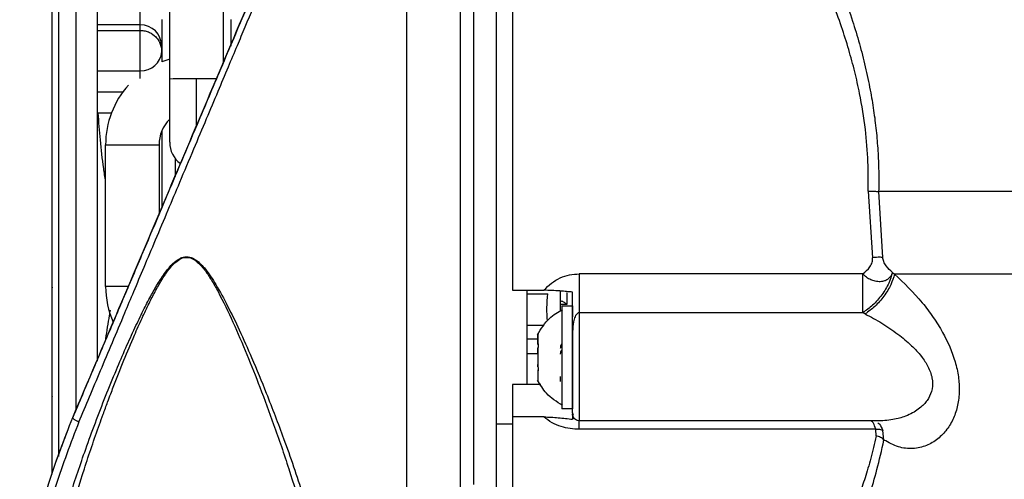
# Model space of a CAD drawing. Header units: inches. Extents: x 170 to 288, y 234 to 248.
# Tile 162 of 256: x 206.5771 to 206.6739, y 244.1285 to 244.1737. Entities that reach past the tile are written whole.
import ezdxf

# ---------------------------------------------------------------- set-up
doc = ezdxf.new("R2010")
doc.units = ezdxf.units.IN
doc.header["$LTSCALE"] = 0.25
doc.header["$MEASUREMENT"] = 0
doc.layers.add('SLIM E GUIDE MOTOR RH', color=7, linetype='Continuous')

msp = doc.modelspace()

# ---------------------------------------------------------------- linework, layer by layer
at = {"layer": 'SLIM E GUIDE MOTOR RH'}
for p, q in [((206.597102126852, 244.1878742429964), (206.597102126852, 244.169398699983)), ((206.591852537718, 244.1678404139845), (206.5918528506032, 244.1817508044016)), ((206.588965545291, 244.168643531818), (206.588965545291, 244.1746210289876)), ((206.588965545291, 244.1731657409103), (206.5847528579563, 244.1731658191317)), ((206.5847528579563, 244.1726157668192), (206.588965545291, 244.1726157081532)), ((206.5910653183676, 244.1710803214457), (206.5910653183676, 244.1695327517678)), ((206.591852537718, 244.1698068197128), (206.5910653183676, 244.1695327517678)), ((206.5847528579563, 244.168643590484), (206.588965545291, 244.168643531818)), ((206.588965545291, 244.1678769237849), (206.588965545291, 244.168643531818)), ((206.591852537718, 244.1616262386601), (206.591852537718, 244.1678404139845)), ((206.594477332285, 244.1631217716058), (206.594477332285, 244.1678592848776)), ((206.5847528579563, 244.1665746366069), (206.587255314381, 244.1665745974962)), ((206.5848226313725, 244.1645220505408), (206.5861358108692, 244.1645220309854)), ((206.5910650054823, 244.1627134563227), (206.5910650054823, 244.1551771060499)), ((206.5855532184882, 244.1474644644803), (206.5855532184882, 244.1613752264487)), ((206.5908028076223, 244.1613751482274), (206.590802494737, 244.1545587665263)), ((206.5923775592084, 244.1600533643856), (206.5923775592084, 244.1582716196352)), ((206.6605224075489, 244.1568304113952), (206.6609294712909, 244.1502788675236)), ((206.6615471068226, 244.15679065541), (206.6619288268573, 244.1503136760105)), ((206.6599911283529, 244.148696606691), (206.6321199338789, 244.1486970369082)), ((206.6628990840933, 244.1488442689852), (206.6631105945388, 244.1486799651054)), ((206.6255584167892, 244.1470866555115), (206.6286381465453, 244.1470866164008)), ((206.6269767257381, 244.147076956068), (206.6269767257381, 244.1378142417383)), ((206.6269767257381, 244.1467480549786), (206.6290314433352, 244.1467480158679)), ((206.6302513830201, 244.1470119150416), (206.6302513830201, 244.1450589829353)), ((206.6309075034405, 244.1468640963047), (206.6309075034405, 244.1456778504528)), ((206.6309075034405, 244.1456778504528), (206.6302513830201, 244.1456778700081)), ((206.6304140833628, 244.1455475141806), (206.6314638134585, 244.1455475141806)), ((206.6314638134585, 244.1455475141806), (206.6314638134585, 244.144462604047)), ((206.6599908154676, 244.1448841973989), (206.6321199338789, 244.1448846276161)), ((206.6321199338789, 244.1448846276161), (206.6321199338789, 244.134261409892)), ((206.6602248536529, 244.1447657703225), (206.6599908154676, 244.1448841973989)), ((206.6286756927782, 244.1436207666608), (206.6269767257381, 244.1436207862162)), ((206.628051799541, 244.1417749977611), (206.628051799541, 244.1427633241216)), ((206.6269767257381, 244.1423061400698), (206.628051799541, 244.1423061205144)), ((206.6314638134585, 244.142281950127), (206.6314638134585, 244.1354425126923)), ((206.6269767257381, 244.1408865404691), (206.628051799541, 244.1408865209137)), ((206.6280777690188, 244.1417749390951), (206.628051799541, 244.1417749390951)), ((206.628051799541, 244.1408999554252), (206.628051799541, 244.1414306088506)), ((206.6304137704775, 244.1412618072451), (206.6304137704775, 244.1354425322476)), ((206.628051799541, 244.139559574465), (206.628051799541, 244.1398058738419)), ((206.628051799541, 244.1392818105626), (206.628051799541, 244.1382244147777)), ((206.628051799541, 244.1392818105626), (206.6280852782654, 244.1392818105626)), ((206.628051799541, 244.1392151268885), (206.6280758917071, 244.1392151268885)), ((206.6302510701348, 244.1386314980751), (206.6302510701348, 244.1381113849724)), ((206.6283246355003, 244.137814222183), (206.6255581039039, 244.1378142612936)), ((206.6255581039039, 244.1378142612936), (206.6255581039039, 244.1231071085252)), ((206.6314638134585, 244.1354425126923), (206.6304137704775, 244.1354425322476)), ((206.6315104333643, 244.13489187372), (206.6314638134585, 244.1350341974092)), ((206.6286381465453, 244.1346525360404), (206.6255581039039, 244.1346525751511)), ((206.6314638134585, 244.1347418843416), (206.6314638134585, 244.1344186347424)), ((206.6315473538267, 244.1347786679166), (206.6315104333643, 244.13489187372)), ((206.6616093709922, 244.1342609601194), (206.6321199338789, 244.134261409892)), ((206.6255581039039, 244.1339338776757), (206.6239580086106, 244.133933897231)), ((206.6612567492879, 244.1334283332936), (206.6321199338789, 244.1334287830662)), ((206.6612971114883, 244.1327577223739), (206.6612567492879, 244.1334283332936)), ((206.6620605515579, 244.1323779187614), (206.6619538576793, 244.1333070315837))]:
    msp.add_line(p, q, dxfattribs=at)
at = {"layer": 'SLIM E GUIDE MOTOR RH', "flags": 128}
for points in [[(206.5809466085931, 244.1307518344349), (206.5809466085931, 244.1385592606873), (206.5809469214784, 244.1447178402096), (206.5809469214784, 244.1635105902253), (206.5809472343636, 244.1697579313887), (206.5809472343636, 244.1820073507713), (206.5809475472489, 244.1879375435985), (206.5809475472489, 244.2045360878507), (206.5809478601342, 244.209563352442), (206.5809478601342, 244.2177255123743)], [(206.5826527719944, 244.1353064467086), (206.5826527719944, 244.1475653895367), (206.5826530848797, 244.1537488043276), (206.5826530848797, 244.1722990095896), (206.582653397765, 244.1783643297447), (206.582653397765, 244.1901089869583), (206.5826537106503, 244.1957210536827), (206.5826537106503, 244.2111347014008), (206.5826540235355, 244.2157002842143), (206.5826540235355, 244.2174197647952)], [(206.620415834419, 244.2083024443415), (206.620415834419, 244.1914935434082), (206.6204155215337, 244.1856439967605), (206.6204155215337, 244.1735073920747), (206.6204152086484, 244.167289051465), (206.6204152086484, 244.1484566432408), (206.6204148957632, 244.1422385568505), (206.6204148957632, 244.1301028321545), (206.6204145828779, 244.1242539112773), (206.6204145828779, 244.1079765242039), (206.6204142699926, 244.1030762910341), (206.6204142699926, 244.0942327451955)], [(206.6151649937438, 244.0907020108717), (206.6151649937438, 244.1048979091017), (206.6151653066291, 244.1102885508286), (206.6151653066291, 244.1279964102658), (206.6151656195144, 244.1342959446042), (206.6151656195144, 244.1472711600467), (206.6151659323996, 244.1538709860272), (206.6151659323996, 244.1671023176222), (206.6151662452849, 244.1736564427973), (206.6151662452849, 244.1926150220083), (206.6151665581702, 244.198576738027)], [(206.6239589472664, 244.1920047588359), (206.6239589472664, 244.1766336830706), (206.6239586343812, 244.1731973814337), (206.6239586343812, 244.1578840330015), (206.6239583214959, 244.1539228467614), (206.6239583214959, 244.1359516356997), (206.6239580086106, 244.1330655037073), (206.6239580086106, 244.1237632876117)], [(206.5855532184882, 244.1613752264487), (206.5857531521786, 244.1613752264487), (206.5863219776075, 244.1613752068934), (206.5871736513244, 244.1613752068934), (206.5891823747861, 244.1613751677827), (206.5900340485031, 244.1613751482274), (206.5908028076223, 244.1613751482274)], [(206.7537769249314, 244.1567893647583), (206.7508933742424, 244.156789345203), (206.7476321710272, 244.1567893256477), (206.7440202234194, 244.1567893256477), (206.7400878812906, 244.156789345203), (206.7358676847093, 244.1567893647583), (206.7313953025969, 244.1567893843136), (206.7267076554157, 244.1567894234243), (206.7218441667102, 244.156789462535), (206.716845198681, 244.1567895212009), (206.7117523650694, 244.1567895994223), (206.7066085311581, 244.1567896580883), (206.7014562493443, 244.1567897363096), (206.696338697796, 244.1567898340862), (206.6912984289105, 244.1567899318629), (206.6863773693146, 244.1567900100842), (206.6816171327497, 244.1567901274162), (206.6770568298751, 244.1567902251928), (206.6727349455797, 244.1567903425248), (206.6686871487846, 244.1567904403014), (206.6649475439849, 244.1567905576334), (206.6615471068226, 244.15679065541)], [(206.7537975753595, 244.1486787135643), (206.7511139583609, 244.148678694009), (206.7480414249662, 244.1486786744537), (206.740836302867, 244.1486786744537), (206.7367656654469, 244.148678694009), (206.7324287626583, 244.1486787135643), (206.7278622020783, 244.148678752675), (206.7231057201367, 244.1486787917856), (206.7181990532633, 244.1486788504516), (206.7131850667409, 244.1486789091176), (206.7081063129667, 244.1486789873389), (206.7030059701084, 244.1486790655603), (206.6979281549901, 244.1486791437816), (206.6929160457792, 244.1486792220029), (206.6880121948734, 244.1486793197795), (206.6832591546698, 244.1486794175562), (206.6786972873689, 244.1486795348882), (206.6743657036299, 244.1486796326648), (206.6703013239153, 244.1486797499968), (206.6665388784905, 244.1486798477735), (206.6631105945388, 244.1486799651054)], [(206.5877822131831, 244.1474644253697), (206.5871733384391, 244.147464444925), (206.5863219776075, 244.147464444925), (206.5857528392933, 244.1474644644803), (206.5855532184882, 244.1474644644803)], [(206.6304140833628, 244.1455475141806), (206.6304140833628, 244.1420563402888), (206.6304137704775, 244.1404950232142)]]:
    msp.add_lwpolyline(points, dxfattribs=at)
at = {"layer": 'SLIM E GUIDE MOTOR RH'}
for centre, radius, start, end in [((206.5889725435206, 244.1710729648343), 0.002092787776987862, 0.2014077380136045, 90.19159600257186), ((206.5890665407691, 244.1706429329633), 0.002001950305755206, 267.1082838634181, 356.7738588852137), ((206.594345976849, 244.1613750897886), 0.008792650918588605, 138.208288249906, 179.99913736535), ((206.5938201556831, 244.0767137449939), 0.09114790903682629, 89.5868937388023, 91.23694513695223), ((206.5946994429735, 243.9351734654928), 0.232685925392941, 89.56468907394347, 90.05469177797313), ((206.594345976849, 244.1613750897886), 0.003543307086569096, 134.7248606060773, 179.9991373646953), ((206.5944780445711, 244.1616285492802), 0.002625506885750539, 180.0090292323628, 233.176940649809), ((206.5944780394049, 244.1616266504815), 0.002625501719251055, 180.008987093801, 233.1599355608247), ((206.5943457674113, 244.1474643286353), 0.008792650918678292, 179.9991373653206, 203.5709927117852)]:
    msp.add_arc(centre, radius, start, end, dxfattribs=at)
at = {"layer": 'SLIM E GUIDE MOTOR RH', "extrusion": (0, 0, -1)}
msp.add_ellipse((206.6499364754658, 244.1578836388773), major_axis=(-0.01882482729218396, -0.01882426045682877), ratio=0.4941395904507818, start_param=0.3944487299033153, end_param=0.5528361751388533, dxfattribs=at)
at = {"layer": 'SLIM E GUIDE MOTOR RH'}
for points, knots in [([(206.5802904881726, 244.1290248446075), (206.5802904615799, 244.1316464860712), (206.5802904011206, 244.1376068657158), (206.5802909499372, 244.1473728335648), (206.5802906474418, 244.1580129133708), (206.5802912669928, 244.1686653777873), (206.5802909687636, 244.1791307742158), (206.5802915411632, 244.1892283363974), (206.5802914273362, 244.1988077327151), (206.5802913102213, 244.2076224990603), (206.5802917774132, 244.2142069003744), (206.580291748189, 244.2174345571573), (206.5802917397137, 244.2183706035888)], [0, 0, 0, 0, 0.08546226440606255, 0.1943009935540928, 0.3030204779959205, 0.4117463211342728, 0.5205866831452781, 0.6293060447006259, 0.7380322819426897, 0.8468725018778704, 0.9555917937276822, 1, 1, 1, 1]), ([(206.584752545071, 244.1401319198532), (206.5847525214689, 244.1426062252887), (206.5847524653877, 244.148485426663), (206.5847530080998, 244.1580189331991), (206.5847527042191, 244.1684712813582), (206.5847533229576, 244.1787539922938), (206.5847530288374, 244.1886716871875), (206.5847535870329, 244.198080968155), (206.5847535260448, 244.2067408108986), (206.5847532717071, 244.2132519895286), (206.5847536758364, 244.2164607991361), (206.5847537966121, 244.2174197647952)], [0, 0, 0, 0, 0.08911073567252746, 0.2117361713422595, 0.3343546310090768, 0.457108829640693, 0.5797344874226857, 0.7023529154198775, 0.8251071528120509, 0.9477325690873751, 1, 1, 1, 1]), ([(206.6099707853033, 244.1997143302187), (206.6096093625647, 244.1988630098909), (206.6088861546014, 244.1971595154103), (206.6077785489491, 244.1945498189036), (206.6066535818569, 244.1919001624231), (206.6052606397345, 244.1886180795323), (206.6035870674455, 244.1846765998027), (206.6014529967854, 244.1796482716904), (206.5991079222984, 244.1741240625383), (206.5966443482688, 244.1683199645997), (206.5942645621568, 244.162714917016), (206.5920255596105, 244.1574395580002), (206.5898877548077, 244.1524033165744), (206.5878867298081, 244.1476901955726), (206.5859849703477, 244.143210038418), (206.5841415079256, 244.1388663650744), (206.5829298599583, 244.1360125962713), (206.582323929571, 244.1345854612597)], [0, 0, 0, 0, 0.04273921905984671, 0.08552130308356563, 0.1283942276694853, 0.1714018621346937, 0.2427854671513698, 0.314344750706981, 0.4048057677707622, 0.4954389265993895, 0.5766830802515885, 0.6564474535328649, 0.7315751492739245, 0.8022414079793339, 0.8682439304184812, 0.9341103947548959, 1, 1, 1, 1]), ([(206.582323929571, 244.1345854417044), (206.583832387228, 244.1381389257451), (206.5868532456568, 244.1452551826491), (206.5914959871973, 244.1561928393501), (206.5961444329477, 244.1671425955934), (206.6007379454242, 244.177963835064), (206.6052290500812, 244.1885438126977), (206.6080551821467, 244.19520175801), (206.6094657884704, 244.1985249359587)], [0, 0, 0, 0, 0.166481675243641, 0.3333985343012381, 0.5000118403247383, 0.6667953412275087, 0.8336876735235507, 1, 1, 1, 1]), ([(206.5829281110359, 244.1341491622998), (206.5832722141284, 244.1349659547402), (206.5839788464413, 244.1366432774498), (206.5850759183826, 244.1392466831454), (206.5862344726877, 244.1419975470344), (206.5873262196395, 244.1445893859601), (206.5883676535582, 244.1470608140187), (206.5893763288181, 244.1494537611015), (206.5905005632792, 244.1521226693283), (206.5916706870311, 244.1549006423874), (206.5929261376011, 244.1578810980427), (206.5941866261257, 244.1608728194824), (206.5954409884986, 244.1638543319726), (206.5965734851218, 244.1665415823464), (206.5975832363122, 244.1689390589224), (206.5984726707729, 244.171046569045), (206.6001226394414, 244.1749630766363), (206.60244175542, 244.1804708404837), (206.6052947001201, 244.1872400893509), (206.6078066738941, 244.1932046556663), (206.6093294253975, 244.1968195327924), (206.61006965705, 244.1985767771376)], [0, 0, 0, 0, 0.03824325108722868, 0.07853436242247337, 0.1208716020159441, 0.1652570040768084, 0.1975561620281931, 0.2339492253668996, 0.2744349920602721, 0.3190129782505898, 0.3601305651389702, 0.4096905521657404, 0.4547712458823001, 0.4955469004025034, 0.5320124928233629, 0.564172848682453, 0.5920231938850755, 0.7118101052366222, 0.8189920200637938, 0.9120093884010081, 1, 1, 1, 1]), ([(206.6255590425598, 244.1899174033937), (206.6255590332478, 244.1889720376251), (206.6255590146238, 244.1870813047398), (206.6255591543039, 244.1829443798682), (206.6255586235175, 244.1780236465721), (206.6255587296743, 244.1723886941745), (206.6255588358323, 244.1662581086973), (206.6255583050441, 244.1598448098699), (206.6255584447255, 244.1533377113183), (206.6255584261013, 244.1491703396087), (206.6255584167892, 244.1470866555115)], [0, 0, 0, 0, 0.1249996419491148, 0.2499994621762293, 0.3749999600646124, 0.499999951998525, 0.6250000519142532, 0.7499998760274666, 0.875000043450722, 1, 1, 1, 1]), ([(206.6217280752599, 244.1877560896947), (206.621727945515, 244.185626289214), (206.621727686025, 244.1813666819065), (206.6217277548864, 244.1739402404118), (206.6217278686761, 244.1660551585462), (206.6217273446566, 244.1578833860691), (206.6217274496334, 244.1497116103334), (206.6217275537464, 244.1418266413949), (206.6217270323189, 244.1344002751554), (206.6217271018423, 244.1301407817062), (206.6217271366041, 244.1280110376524)], [0, 0, 0, 0, 0.1250000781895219, 0.2500005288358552, 0.3750004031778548, 0.5000003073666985, 0.6250002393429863, 0.7500005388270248, 0.8750004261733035, 1, 1, 1, 1]), ([(206.6605224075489, 244.1568304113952), (206.6605272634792, 244.1577870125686), (206.6605375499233, 244.1598134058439), (206.6602604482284, 244.1630375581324), (206.6597887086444, 244.1659888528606), (206.6592015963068, 244.1685923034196), (206.6586060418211, 244.1707841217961), (206.6578756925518, 244.1730791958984), (206.6570132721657, 244.1754326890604), (206.6559583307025, 244.1780032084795), (206.6551880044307, 244.1796504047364), (206.6547568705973, 244.1805723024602)], [0, 0, 0, 0, 0.1079089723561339, 0.2285863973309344, 0.3660931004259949, 0.4509240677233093, 0.5412865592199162, 0.6372964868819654, 0.745381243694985, 0.8574957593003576, 1, 1, 1, 1]), ([(206.655912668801, 244.181428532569), (206.6562989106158, 244.180554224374), (206.6570440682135, 244.1788674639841), (206.6580776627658, 244.1762097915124), (206.6589430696, 244.1737050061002), (206.6596579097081, 244.1713317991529), (206.6602438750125, 244.1690607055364), (206.6607086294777, 244.1668697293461), (206.6610622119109, 244.1647746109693), (206.6613151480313, 244.1627852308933), (206.6614822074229, 244.1607907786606), (206.6615694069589, 244.1587908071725), (206.6615545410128, 244.1574574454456), (206.6615471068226, 244.15679065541)], [0, 0, 0, 0, 0.1294002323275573, 0.2496455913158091, 0.3605669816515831, 0.4526602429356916, 0.5429295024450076, 0.6318427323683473, 0.7068021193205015, 0.7807579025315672, 0.8540462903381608, 0.9270111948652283, 1, 1, 1, 1]), ([(206.5910653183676, 244.1736998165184), (206.5910653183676, 244.1733583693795), (206.5910653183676, 244.1726754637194), (206.5910653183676, 244.1718832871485), (206.5910653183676, 244.1713026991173), (206.5910653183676, 244.1711544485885), (206.5910653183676, 244.1710803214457)], [0, 0, 0, 0, 0.2499970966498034, 0.5000025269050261, 0.7499949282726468, 1, 1, 1, 1]), ([(206.5978893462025, 244.1710802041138), (206.5978893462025, 244.1711543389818), (206.5978893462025, 244.1713026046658), (206.5978893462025, 244.1718831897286), (206.5978893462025, 244.1726753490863), (206.5978893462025, 244.1733582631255), (206.5978893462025, 244.1736997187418)], [0, 0, 0, 0, 0.2500056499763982, 0.4999976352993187, 0.7499998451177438, 0.9999999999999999, 0.9999999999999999, 0.9999999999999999, 0.9999999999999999]), ([(206.588965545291, 244.1726157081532), (206.5891249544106, 244.1726049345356), (206.5894317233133, 244.1725842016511), (206.589967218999, 244.1723964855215), (206.590438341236, 244.1720592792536), (206.5907068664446, 244.1717120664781), (206.590794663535, 244.1715536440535), (206.5908363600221, 244.1714829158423), (206.5909246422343, 244.1712958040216), (206.591039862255, 244.1709634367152), (206.5910567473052, 244.1706761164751), (206.5910653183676, 244.1705302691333)], [0, 0, 0, 0, 0.1450418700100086, 0.2791203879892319, 0.5132963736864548, 0.6622697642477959, 0.6773110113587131, 0.6793853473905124, 0.737376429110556, 0.8666889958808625, 1, 1, 1, 1]), ([(206.5802908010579, 244.1619178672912), (206.5802908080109, 244.1631197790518), (206.5802908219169, 244.1655236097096), (206.5802907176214, 244.1679091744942), (206.5802909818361, 244.168225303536), (206.5802911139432, 244.1683833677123)], [0, 0, 0, 0, 0.3333324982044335, 0.6666669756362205, 1, 1, 1, 1]), ([(206.5855532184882, 244.1577881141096), (206.5854895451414, 244.1582131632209), (206.5852872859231, 244.1595633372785), (206.5850180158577, 244.161806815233), (206.584886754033, 244.1636309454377), (206.5848226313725, 244.1645220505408)], [0, 0, 0, 0, 0.1902863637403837, 0.6044471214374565, 1, 1, 1, 1]), ([(206.6605224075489, 244.1568304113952), (206.660619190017, 244.1568278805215), (206.6608152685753, 244.1568227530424), (206.6610951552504, 244.1568128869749), (206.661349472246, 244.1568020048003), (206.6614817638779, 244.1567944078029), (206.6615471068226, 244.15679065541)], [0, 0, 0, 0, 0.2468086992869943, 0.5000274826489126, 0.7530480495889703, 1, 1, 1, 1]), ([(206.5802908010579, 244.1473891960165), (206.5802908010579, 244.1473881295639), (206.580290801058, 244.1471211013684), (206.5802908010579, 244.1480696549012), (206.5802908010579, 244.1502212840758), (206.5802908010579, 244.1526621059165), (206.5802908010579, 244.1538825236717)], [0, 0, 0, 0, 0.001334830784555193, 0.3342271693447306, 0.6671117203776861, 1, 1, 1, 1]), ([(206.579403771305, 244.1034373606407), (206.5793097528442, 244.1038265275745), (206.5789803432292, 244.1051900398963), (206.5787275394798, 244.1077150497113), (206.5787427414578, 244.1111098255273), (206.5791334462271, 244.1148569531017), (206.579848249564, 244.1187817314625), (206.5808439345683, 244.1228596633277), (206.5820795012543, 244.1270656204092), (206.583351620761, 244.1308376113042), (206.5845357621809, 244.134071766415), (206.5855427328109, 244.1366718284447), (206.5865450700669, 244.1391267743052), (206.5875092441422, 244.1413747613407), (206.5883904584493, 244.1433249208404), (206.5892049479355, 244.1450221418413), (206.5899421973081, 244.1464509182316), (206.5906565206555, 244.1477139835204), (206.5913608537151, 244.1487966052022), (206.5920823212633, 244.1496764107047), (206.5926983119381, 244.1501654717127), (206.5931842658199, 244.1503552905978), (206.5934052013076, 244.150371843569), (206.5935120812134, 244.150379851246)], [0, 0, 0, 0, 0.02782661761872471, 0.09749527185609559, 0.172047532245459, 0.2520694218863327, 0.3380320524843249, 0.4188616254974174, 0.5047375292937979, 0.5958393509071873, 0.6482634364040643, 0.7006953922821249, 0.7531539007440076, 0.7968047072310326, 0.8369545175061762, 0.8718602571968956, 0.9008870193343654, 0.9256196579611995, 0.9517377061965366, 0.971783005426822, 0.9879308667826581, 0.9941614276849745, 1, 1, 1, 1]), ([(206.5794169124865, 244.1088412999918), (206.5794245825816, 244.1095390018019), (206.5794420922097, 244.1111317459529), (206.5796952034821, 244.1137391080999), (206.5801739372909, 244.1169854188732), (206.5809669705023, 244.1208237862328), (206.5820893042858, 244.1251298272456), (206.5834372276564, 244.1295441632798), (206.5845426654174, 244.1327856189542), (206.5853342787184, 244.1349740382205), (206.5857039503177, 244.1359758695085), (206.5860384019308, 244.1368619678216), (206.5865627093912, 244.1382318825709), (206.5873212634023, 244.1401491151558), (206.5882705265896, 244.1424189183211), (206.589097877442, 244.1442783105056), (206.5897767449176, 244.1457107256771), (206.5904138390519, 244.1469627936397), (206.5910196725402, 244.1480340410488), (206.5915727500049, 244.148878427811), (206.5920413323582, 244.1494644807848), (206.5924692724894, 244.1498966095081), (206.5928745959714, 244.1501740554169), (206.5932468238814, 244.150305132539), (206.5934254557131, 244.1503171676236), (206.5935120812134, 244.1503230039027)], [0, 0, 0, 0, 0.05247816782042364, 0.1197994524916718, 0.1913285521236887, 0.2876497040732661, 0.3936465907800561, 0.4948724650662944, 0.5961193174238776, 0.6188612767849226, 0.6467534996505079, 0.6656007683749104, 0.6803228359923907, 0.7417723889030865, 0.7986298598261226, 0.8382359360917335, 0.871948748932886, 0.8997766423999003, 0.9277111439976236, 0.9502014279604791, 0.9638260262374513, 0.9752657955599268, 0.9887118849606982, 0.9945259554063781, 0.9999999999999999, 0.9999999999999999, 0.9999999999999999, 0.9999999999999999]), ([(206.5802904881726, 244.1366822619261), (206.5802904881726, 244.1366811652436), (206.5802904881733, 244.1365448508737), (206.58029048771, 244.1370213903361), (206.5802904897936, 244.1381634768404), (206.5802904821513, 244.1401616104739), (206.5802905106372, 244.1428199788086), (206.5802904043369, 244.1460422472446), (206.5802906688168, 244.1485480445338), (206.5802908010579, 244.1498009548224)], [0, 0, 0, 0, 0.001349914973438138, 0.167790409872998, 0.334233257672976, 0.5006742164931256, 0.6671171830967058, 0.8335570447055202, 1, 1, 1, 1]), ([(206.5935120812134, 244.1503230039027), (206.5935120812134, 244.150332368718), (206.5935120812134, 244.1503513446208), (206.5935120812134, 244.1503702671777), (206.5935120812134, 244.150379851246)], [0, 0, 0, 0, 0.4935109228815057, 1, 1, 1, 1]), ([(206.5935120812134, 244.150379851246), (206.5936623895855, 244.1503636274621), (206.5939814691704, 244.150329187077), (206.5946625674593, 244.1499509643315), (206.5954997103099, 244.1490524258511), (206.5965144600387, 244.1474976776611), (206.5975974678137, 244.1454871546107), (206.5987570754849, 244.1430774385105), (206.6000241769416, 244.1402183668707), (206.6014987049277, 244.1366577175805), (206.6032187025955, 244.1321561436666), (206.6046332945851, 244.1280216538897), (206.6056665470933, 244.1246092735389), (206.6063086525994, 244.1222858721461), (206.6068613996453, 244.1200556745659), (206.6073230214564, 244.117917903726), (206.6078684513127, 244.1149277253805), (206.608290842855, 244.1112395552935), (206.6083298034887, 244.1070552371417), (206.6078469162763, 244.1045689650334), (206.6076191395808, 244.1033961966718)], [0, 0, 0, 0, 0.008196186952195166, 0.01739913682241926, 0.04179032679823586, 0.07468867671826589, 0.1192739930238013, 0.1673870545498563, 0.2223942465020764, 0.2927870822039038, 0.3826650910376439, 0.4944848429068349, 0.5437455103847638, 0.5913539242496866, 0.6373423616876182, 0.6817481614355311, 0.7246155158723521, 0.8253241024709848, 0.917605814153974, 1, 1, 1, 1]), ([(206.5935120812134, 244.1503230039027), (206.5935987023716, 244.1503171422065), (206.5937774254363, 244.150305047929), (206.5940433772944, 244.1502112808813), (206.5943111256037, 244.1500644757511), (206.5947953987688, 244.1496943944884), (206.5953526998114, 244.1490262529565), (206.5960051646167, 244.1480349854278), (206.596941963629, 244.1463719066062), (206.5981051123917, 244.1439218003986), (206.5994534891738, 244.1407742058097), (206.6007870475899, 244.1374194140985), (206.6021787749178, 244.1336699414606), (206.6035868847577, 244.1295441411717), (206.604934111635, 244.1251293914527), (206.6060566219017, 244.1208234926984), (206.6068492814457, 244.1169850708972), (206.6073278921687, 244.113738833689), (206.6075816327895, 244.1111315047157), (206.6075987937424, 244.1095386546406), (206.6076063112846, 244.1088408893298)], [0, 0, 0, 0, 0.005474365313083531, 0.01129510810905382, 0.01766897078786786, 0.02477065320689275, 0.04980092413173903, 0.07229143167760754, 0.1002240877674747, 0.1711032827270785, 0.245139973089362, 0.319635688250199, 0.4038637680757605, 0.5051139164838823, 0.6063403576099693, 0.7123467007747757, 0.8086629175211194, 0.8801915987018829, 0.947516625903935, 1, 1, 1, 1]), ([(206.6599911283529, 244.148696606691), (206.6602452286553, 244.1489102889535), (206.6606296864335, 244.1492335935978), (206.6608897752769, 244.1497503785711), (206.6609489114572, 244.1500604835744), (206.6609358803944, 244.150206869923), (206.6609294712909, 244.1502788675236)], [0, 0, 0, 0, 0.5092866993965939, 0.770558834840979, 0.8871533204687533, 1, 1, 1, 1]), ([(206.6619288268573, 244.1503136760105), (206.6618644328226, 244.1503198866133), (206.6617339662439, 244.150332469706), (206.6614858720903, 244.1503306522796), (206.661213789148, 244.1503143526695), (206.6610234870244, 244.1502906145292), (206.6609294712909, 244.150278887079)], [0, 0, 0, 0, 0.2464771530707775, 0.4993790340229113, 0.7526761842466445, 1, 1, 1, 1]), ([(206.6628990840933, 244.1488442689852), (206.6626854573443, 244.149036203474), (206.6623639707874, 244.1493250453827), (206.6620786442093, 244.1498100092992), (206.6619683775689, 244.150103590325), (206.6619418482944, 244.1502444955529), (206.6619288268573, 244.1503136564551)], [0, 0, 0, 0, 0.5139498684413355, 0.7734423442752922, 0.8887980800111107, 1, 1, 1, 1]), ([(206.6286381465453, 244.1470866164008), (206.6288721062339, 244.1473313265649), (206.6293386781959, 244.1478193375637), (206.6302184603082, 244.1483180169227), (206.6311550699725, 244.1486407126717), (206.631798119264, 244.148678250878), (206.6321199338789, 244.1486970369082)], [0, 0, 0, 0, 0.2597809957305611, 0.5180658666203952, 0.7588156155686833, 1, 1, 1, 1]), ([(206.6321199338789, 244.1486970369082), (206.6321199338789, 244.148358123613), (206.6321199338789, 244.1476802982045), (206.6321199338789, 244.1466463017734), (206.6321199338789, 244.145672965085), (206.6321199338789, 244.1451474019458), (206.6321199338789, 244.1448846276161)], [0, 0, 0, 0, 0.2500008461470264, 0.500000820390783, 0.7500072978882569, 1, 1, 1, 1]), ([(206.6599908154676, 244.1448841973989), (206.6599908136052, 244.1451469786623), (206.6599908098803, 244.1456725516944), (206.6599908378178, 244.1466458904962), (206.6599907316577, 244.1476798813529), (206.6599909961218, 244.1483576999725), (206.6599911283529, 244.148696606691)], [0, 0, 0, 0, 0.2499967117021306, 0.5000034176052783, 0.7500036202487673, 1, 1, 1, 1]), ([(206.6628947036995, 244.1488480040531), (206.6627939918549, 244.1484956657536), (206.6625865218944, 244.1477698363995), (206.661887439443, 244.1466240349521), (206.6609879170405, 244.145587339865), (206.6603166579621, 244.1451139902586), (206.6599908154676, 244.1448842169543)], [0, 0, 0, 0, 0.2427035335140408, 0.4999778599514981, 0.7572793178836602, 1, 1, 1, 1]), ([(206.6628990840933, 244.1488442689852), (206.6628863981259, 244.1487970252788), (206.6628521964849, 244.1486696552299), (206.6627324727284, 244.148440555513), (206.662509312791, 244.1481989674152), (206.6622733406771, 244.1480644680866), (206.6620128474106, 244.1479692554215), (206.6616969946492, 244.1479103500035), (206.6612274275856, 244.1479487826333), (206.6607657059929, 244.1481077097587), (206.6603406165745, 244.1483468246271), (206.6601080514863, 244.1485795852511), (206.6599911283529, 244.148696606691)], [0, 0, 0, 0, 0.0465831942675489, 0.1255892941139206, 0.2504026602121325, 0.3617855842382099, 0.3753999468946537, 0.5003757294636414, 0.6381221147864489, 0.7504661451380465, 0.874545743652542, 1, 1, 1, 1]), ([(206.6631105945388, 244.1486799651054), (206.6630067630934, 244.1483350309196), (206.662793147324, 244.1476253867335), (206.6620962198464, 244.1464996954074), (206.6612068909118, 244.1454751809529), (206.6605457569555, 244.1449975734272), (206.6602248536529, 244.1447657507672)], [0, 0, 0, 0, 0.2433406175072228, 0.5006324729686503, 0.7576154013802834, 1, 1, 1, 1]), ([(206.6631105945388, 244.1486799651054), (206.6640392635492, 244.1477930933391), (206.6653718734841, 244.1465204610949), (206.6669105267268, 244.1444695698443), (206.6680956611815, 244.1425813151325), (206.6689839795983, 244.1405751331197), (206.6694194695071, 244.1386008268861), (206.6695087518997, 244.1371442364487), (206.6693479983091, 244.135754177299), (206.668922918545, 244.1344705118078), (206.6682571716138, 244.1333469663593), (206.6673498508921, 244.1324181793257), (206.6662146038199, 244.1317557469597), (206.6648953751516, 244.1314716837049), (206.663475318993, 244.1316165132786), (206.6625323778, 244.1321238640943), (206.6620602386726, 244.1323778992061)], [0, 0, 0, 0, 0.1391147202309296, 0.1996251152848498, 0.2565697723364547, 0.3588582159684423, 0.4090655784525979, 0.4578741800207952, 0.5108019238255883, 0.5649427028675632, 0.6229350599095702, 0.6865991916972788, 0.7576412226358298, 0.8354390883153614, 0.9176028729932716, 1, 1, 1, 1]), ([(206.6314638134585, 244.146906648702), (206.6312643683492, 244.1469228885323), (206.6308673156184, 244.1469552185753), (206.6304489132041, 244.1469948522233), (206.629713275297, 244.1470584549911), (206.6291633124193, 244.1470728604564), (206.6286381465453, 244.1470866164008)], [0, 0, 0, 0, 0.2125939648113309, 0.4232293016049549, 0.4492350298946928, 0.9999999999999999, 0.9999999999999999, 0.9999999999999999, 0.9999999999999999]), ([(206.6314638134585, 244.1422442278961), (206.6314638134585, 244.1428845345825), (206.6314638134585, 244.1439894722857), (206.6314638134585, 244.1454083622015), (206.6314638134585, 244.1463970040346), (206.6314638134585, 244.1469066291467)], [0, 0, 0, 0, 0.4003773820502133, 0.6909065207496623, 1, 1, 1, 1]), ([(206.6309075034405, 244.1456778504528), (206.6308214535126, 244.1457501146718), (206.6306756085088, 244.1458725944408), (206.6304644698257, 244.1459878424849), (206.6303763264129, 244.1460013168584), (206.6303277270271, 244.1460087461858)], [0, 0, 0, 0, 0.3923258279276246, 0.6649483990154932, 1, 1, 1, 1]), ([(206.5855679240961, 244.1422272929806), (206.5855721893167, 244.142258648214), (206.5856808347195, 244.1430573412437), (206.5858389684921, 244.1440266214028), (206.5859965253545, 244.1449637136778), (206.5860256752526, 244.145137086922)], [0, 0, 0, 0, 0.03222903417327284, 0.8209508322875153, 1, 1, 1, 1]), ([(206.6280223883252, 244.1427212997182), (206.6283677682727, 244.1433018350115), (206.6289845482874, 244.1443385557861), (206.630019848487, 244.1449460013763), (206.6304754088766, 244.1452132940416)], [0, 0, 0, 0, 0.5599726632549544, 1, 1, 1, 1]), ([(206.6321199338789, 244.1448846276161), (206.6320950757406, 244.1448825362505), (206.6320435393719, 244.144878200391), (206.6319384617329, 244.1448307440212), (206.6317429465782, 244.1446400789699), (206.6314451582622, 244.1437819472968), (206.6314555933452, 244.1429217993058), (206.6314638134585, 244.1422442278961)], [0, 0, 0, 0, 0.02478350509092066, 0.05138163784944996, 0.1147788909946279, 0.3026775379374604, 1, 1, 1, 1]), ([(206.6602248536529, 244.1447657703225), (206.6607708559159, 244.1444721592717), (206.6618610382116, 244.1438859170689), (206.6634011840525, 244.1428430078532), (206.6647196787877, 244.1417542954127), (206.665722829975, 244.1406748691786), (206.6664388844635, 244.13960602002), (206.6668538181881, 244.1384903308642), (206.6668611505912, 244.137370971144), (206.6665419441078, 244.1365843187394), (206.6661554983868, 244.136046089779), (206.6657794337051, 244.1356556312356), (206.6652986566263, 244.135281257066), (206.6647030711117, 244.1349337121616), (206.6640746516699, 244.1346684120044), (206.663415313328, 244.1344693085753), (206.6627244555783, 244.1343306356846), (206.6620622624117, 244.1342605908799), (206.6616303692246, 244.1342646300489), (206.6614707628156, 244.1342661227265)], [0, 0, 0, 0, 0.1027791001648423, 0.2052151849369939, 0.2967639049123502, 0.3700384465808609, 0.4316776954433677, 0.4935447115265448, 0.5538001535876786, 0.6158775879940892, 0.6472485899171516, 0.6815479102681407, 0.7225238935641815, 0.7690558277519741, 0.8213178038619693, 0.8621906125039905, 0.9107548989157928, 0.9670194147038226, 1, 1, 1, 1]), ([(206.6280865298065, 244.1428532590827), (206.6280871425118, 244.1428545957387), (206.6280885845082, 244.1428577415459), (206.6280882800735, 244.1428568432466), (206.6280831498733, 244.1428454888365), (206.6280663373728, 244.1428060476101), (206.6280542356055, 244.1427770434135), (206.628051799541, 244.1427712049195)], [0, 0, 0, 0, 0.05301739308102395, 0.124775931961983, 0.5136797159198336, 0.9021045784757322, 1, 1, 1, 1]), ([(206.628051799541, 244.1427712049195), (206.628051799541, 244.1427194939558), (206.628051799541, 244.1426160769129), (206.628051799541, 244.1422339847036), (206.628051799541, 244.1419351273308), (206.628051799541, 244.141835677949)], [0, 0, 0, 0, 0.4002270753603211, 0.8004163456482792, 1, 1, 1, 1]), ([(206.628051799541, 244.141835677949), (206.6280612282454, 244.141819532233), (206.6280800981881, 244.1417872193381), (206.6280905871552, 244.1416984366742), (206.6280858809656, 244.141592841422), (206.6280700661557, 244.141500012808), (206.6280562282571, 244.141447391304), (206.628051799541, 244.1414305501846)], [0, 0, 0, 0, 0.229337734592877, 0.4589803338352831, 0.6795279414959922, 0.8974353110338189, 0.9999999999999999, 0.9999999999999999, 0.9999999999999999, 0.9999999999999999]), ([(206.6304137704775, 244.1418593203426), (206.6303758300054, 244.1418024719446), (206.6303106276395, 244.1417047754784), (206.6302612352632, 244.1415284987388), (206.6302543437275, 244.1414199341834), (206.6302510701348, 244.1413683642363)], [0, 0, 0, 0, 0.4221728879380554, 0.7255226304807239, 0.9999999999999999, 0.9999999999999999, 0.9999999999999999, 0.9999999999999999]), ([(206.6314638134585, 244.1350340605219), (206.6314638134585, 244.1351370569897), (206.6314638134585, 244.135343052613), (206.6314638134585, 244.1359443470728), (206.6314638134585, 244.1367295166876), (206.6314638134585, 244.1376855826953), (206.6314638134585, 244.1387649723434), (206.6314638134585, 244.1399196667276), (206.6314638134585, 244.1411052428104), (206.6314638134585, 244.1418638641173), (206.6314638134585, 244.1422431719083)], [0, 0, 0, 0, 0.1250010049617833, 0.250005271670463, 0.3750037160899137, 0.500003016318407, 0.6250009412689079, 0.7500004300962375, 0.8750011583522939, 1, 1, 1, 1]), ([(206.628051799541, 244.1414305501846), (206.628051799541, 244.1411857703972), (206.628051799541, 244.1406962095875), (206.628051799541, 244.1400366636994), (206.628051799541, 244.1396786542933), (206.628051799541, 244.139559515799)], [0, 0, 0, 0, 0.4001977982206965, 0.8003976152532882, 1, 1, 1, 1]), ([(206.6304137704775, 244.1412455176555), (206.6303769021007, 244.1411993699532), (206.6302950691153, 244.1410969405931), (206.6302557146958, 244.140942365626), (206.6302519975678, 244.1408472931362), (206.6302510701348, 244.1408235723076)], [0, 0, 0, 0, 0.3809446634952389, 0.8455441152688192, 1, 1, 1, 1]), ([(206.628051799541, 244.139559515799), (206.6280612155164, 244.1395212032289), (206.6280800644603, 244.1394445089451), (206.6280907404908, 244.1393309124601), (206.6280853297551, 244.1392367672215), (206.6280701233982, 244.1391807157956), (206.6280562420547, 244.139160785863), (206.628051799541, 244.13915440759)], [0, 0, 0, 0, 0.2292971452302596, 0.4590081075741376, 0.6795619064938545, 0.8974486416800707, 1, 1, 1, 1]), ([(206.628051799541, 244.13915440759), (206.628051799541, 244.1389613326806), (206.628051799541, 244.1385751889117), (206.628051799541, 244.1382977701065), (206.628051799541, 244.1382386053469), (206.628051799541, 244.1382189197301)], [0, 0, 0, 0, 0.4002263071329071, 0.8004400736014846, 1, 1, 1, 1]), ([(206.6304754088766, 244.135776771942), (206.6299003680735, 244.1361313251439), (206.6288734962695, 244.136764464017), (206.6282822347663, 244.1378091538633), (206.6280220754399, 244.1382688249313)], [0, 0, 0, 0, 0.5599927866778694, 1, 1, 1, 1]), ([(206.6280884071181, 244.1381328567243), (206.6280868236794, 244.1381364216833), (206.6280836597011, 244.1381435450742), (206.6280662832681, 244.1381841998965), (206.6280542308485, 244.1382130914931), (206.628051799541, 244.1382189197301)], [0, 0, 0, 0, 0.4443631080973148, 0.8879126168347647, 1, 1, 1, 1]), ([(206.6314638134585, 244.1350341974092), (206.6314638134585, 244.1349213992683), (206.6314638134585, 244.1347424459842), (206.6314638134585, 244.1347457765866), (206.6314638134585, 244.1347470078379)], [0, 0, 0, 0, 0.6303217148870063, 1, 1, 1, 1]), ([(206.577107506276, 244.1089470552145), (206.5771634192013, 244.111054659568), (206.5772747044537, 244.1152494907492), (206.5782725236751, 244.1217615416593), (206.5798590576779, 244.1282513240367), (206.5814992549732, 244.132466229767), (206.582323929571, 244.1345854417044)], [0, 0, 0, 0, 0.2590258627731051, 0.515547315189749, 0.7564220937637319, 0.9999999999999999, 0.9999999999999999, 0.9999999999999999, 0.9999999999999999]), ([(206.5771078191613, 244.109213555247), (206.5771385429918, 244.1106050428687), (206.5771997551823, 244.1133773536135), (206.5776469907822, 244.1177086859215), (206.5784898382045, 244.1226826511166), (206.5798961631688, 244.1283534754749), (206.581511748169, 244.1325006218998), (206.582323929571, 244.1345854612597)], [0, 0, 0, 0, 0.1741243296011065, 0.3469141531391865, 0.5190037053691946, 0.7581951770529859, 1, 1, 1, 1]), ([(206.5829281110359, 244.1341491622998), (206.5821232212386, 244.1320676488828), (206.5804964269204, 244.1278606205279), (206.5789310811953, 244.1214265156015), (206.5779337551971, 244.114896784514), (206.5778212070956, 244.1107136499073), (206.5777636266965, 244.1085735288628)], [0, 0, 0, 0, 0.2394646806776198, 0.4839914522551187, 0.7360064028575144, 1, 1, 1, 1]), ([(206.5829281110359, 244.1341491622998), (206.5828888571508, 244.134165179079), (206.5828077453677, 244.1341982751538), (206.5826876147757, 244.1342568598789), (206.5825727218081, 244.1343207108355), (206.5824722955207, 244.1343867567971), (206.5823939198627, 244.1344499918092), (206.5823430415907, 244.1345058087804), (206.5823177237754, 244.1345521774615), (206.5823219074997, 244.134574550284), (206.582323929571, 244.134585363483)], [0, 0, 0, 0, 0.1154908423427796, 0.2386430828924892, 0.3678199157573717, 0.500078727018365, 0.6323137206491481, 0.7614288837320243, 0.8846941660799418, 0.9999999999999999, 0.9999999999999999, 0.9999999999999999, 0.9999999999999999]), ([(206.6286381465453, 244.1346525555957), (206.6291106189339, 244.1346311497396), (206.6300621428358, 244.1345880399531), (206.6309944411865, 244.1344753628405), (206.6314638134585, 244.1344186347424)], [0, 0, 0, 0, 0.4965428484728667, 1, 1, 1, 1]), ([(206.6321199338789, 244.1334287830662), (206.6318153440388, 244.1334412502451), (206.6312060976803, 244.1334661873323), (206.6302922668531, 244.1336856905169), (206.6293872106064, 244.1340536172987), (206.6288939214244, 244.1344480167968), (206.6286381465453, 244.1346525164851)], [0, 0, 0, 0, 0.2283857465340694, 0.4568214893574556, 0.7183570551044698, 1, 1, 1, 1]), ([(206.6321233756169, 244.1342675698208), (206.6321043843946, 244.1342656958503), (206.6320113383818, 244.1342565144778), (206.631840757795, 244.1343119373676), (206.6316455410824, 244.1344424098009), (206.6315112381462, 244.1346387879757), (206.6314666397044, 244.1348077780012), (206.6314642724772, 244.1348997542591), (206.6314638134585, 244.1349175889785)], [0, 0, 0, 0, 0.05545022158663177, 0.2716740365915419, 0.5017533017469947, 0.7319468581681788, 0.9480229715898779, 1, 1, 1, 1]), ([(206.6321199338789, 244.1334287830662), (206.6321199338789, 244.133664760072), (206.6321199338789, 244.1340202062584), (206.6321199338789, 244.1342007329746), (206.6321199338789, 244.134261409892)], [0, 0, 0, 0, 0.6638895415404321, 1, 1, 1, 1]), ([(206.6612567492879, 244.1334283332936), (206.6611875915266, 244.1336529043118), (206.6610767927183, 244.1340126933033), (206.6609026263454, 244.1341931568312), (206.6608371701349, 244.1342609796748)], [0, 0, 0, 0, 0.6241742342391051, 1, 1, 1, 1]), ([(206.6614717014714, 244.1340556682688), (206.6615242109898, 244.1340134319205), (206.6617318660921, 244.1338464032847), (206.6618589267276, 244.1335376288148), (206.6619538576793, 244.1333069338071)], [0, 0, 0, 0, 0.2528689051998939, 1, 1, 1, 1]), ([(206.6612567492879, 244.1334283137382), (206.6613220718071, 244.1334367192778), (206.6614547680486, 244.1334537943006), (206.6616448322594, 244.1334371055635), (206.6618186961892, 244.1333910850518), (206.6619090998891, 244.1333348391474), (206.6619538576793, 244.1333069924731)], [0, 0, 0, 0, 0.2447621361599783, 0.4972100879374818, 0.7510747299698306, 1, 1, 1, 1]), ([(206.6612971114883, 244.1327577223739), (206.6611252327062, 244.1320190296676), (206.6607813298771, 244.1305410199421), (206.660208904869, 244.1286352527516), (206.659650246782, 244.1269727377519), (206.6591345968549, 244.1255888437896), (206.6586963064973, 244.1244918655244), (206.6584367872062, 244.1238718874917), (206.6582966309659, 244.1235448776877), (206.6582275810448, 244.1233836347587), (206.6581736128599, 244.1232589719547), (206.6581353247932, 244.1231711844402), (206.6581112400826, 244.1231166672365), (206.6581081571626, 244.1231099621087), (206.6581066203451, 244.123106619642)], [0, 0, 0, 0, 0.1247272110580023, 0.2495598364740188, 0.3744786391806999, 0.4994843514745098, 0.6245386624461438, 0.7496315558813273, 0.7920286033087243, 0.8341478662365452, 0.8759977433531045, 0.9175846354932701, 0.9589164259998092, 1, 1, 1, 1]), ([(206.6592937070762, 244.1232450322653), (206.6593695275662, 244.1234367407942), (206.6595213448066, 244.1238206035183), (206.6598374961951, 244.1246534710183), (206.6602187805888, 244.1257042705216), (206.6607415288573, 244.1272662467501), (206.6613952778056, 244.1293949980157), (206.6618386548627, 244.1313839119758), (206.6620602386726, 244.1323778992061)], [0, 0, 0, 0, 0.1266102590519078, 0.2535148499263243, 0.3992174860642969, 0.5448672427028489, 0.7725411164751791, 1, 1, 1, 1]), ([(206.6620605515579, 244.1323779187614), (206.6620156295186, 244.132425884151), (206.6619244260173, 244.1325232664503), (206.6617357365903, 244.1326386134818), (206.6615224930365, 244.1327233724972), (206.6613714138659, 244.1327463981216), (206.6612971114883, 244.1327577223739)], [0, 0, 0, 0, 0.2462334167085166, 0.4999183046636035, 0.754054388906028, 1, 1, 1, 1])]:
    msp.add_open_spline(points, degree=3, knots=knots, dxfattribs=at)

doc.saveas('drawing.dxf')
